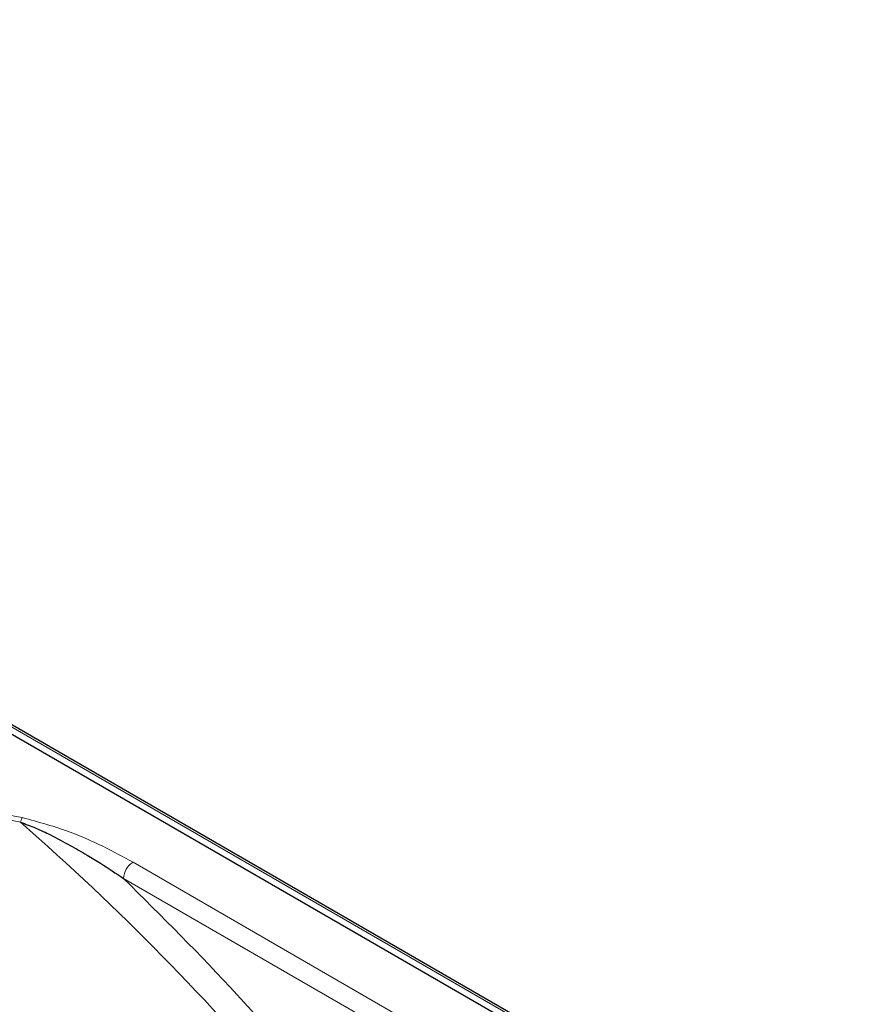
# Paper-space layout 'Blatt4' of a CAD drawing. Header units: millimetres. Extents: x 5 to 418, y 2 to 292.
# Tile 85 of 86: x 297.96 to 304.3, y 245.44 to 252.84. Entities that reach past the tile are written whole.
import ezdxf

# ---------------------------------------------------------------- set-up
doc = ezdxf.new("R2010")
doc.units = ezdxf.units.MM

psp = doc.layouts.new('Blatt4')

# ---------------------------------------------------------------- linework, layer by layer
at = {"color": 7, "linetype": 'Continuous', "lineweight": 25}
for p, q in [((304.2973, 243.8471), (288.7268, 252.8357)), ((304.2192, 243.8214), (288.6488, 252.8101))]:
    psp.add_line(p, q, dxfattribs=at)
at = {"color": 7, "linetype": 'Continuous', "lineweight": 18}
for p, q in [((288.7005, 252.8347), (304.271, 243.8461)), ((303.8431, 243.6042), (298.8162, 246.5062)), ((303.7724, 243.4818), (298.7455, 246.3837))]:
    psp.add_line(p, q, dxfattribs=at)
for centre, radius, start, end in [((285.2529, 232.2647), 19.3186, 31.4621, 48.82818), ((298.8991, 246.3767), 0.1537, 122.60548, 177.39451)]:
    psp.add_arc(centre, radius, start, end, dxfattribs=at)
for points, knots in [([(293.8357, 249.1937), (293.9287, 249.037), (294.1058, 248.7389), (294.4639, 248.3339), (294.8728, 247.983), (295.34, 247.6755), (295.8729, 247.406), (296.4818, 247.1696), (297.1829, 246.9633), (297.6993, 246.8606), (297.9708, 246.8066)], [0, 0, 0, 0, 0.1410377, 0.2683475, 0.3855262, 0.5002837, 0.6150981, 0.7323438, 0.8593359, 1, 1, 1, 1]), ([(297.9842, 246.8412), (297.7373, 246.8889), (297.2572, 246.9818), (296.5739, 247.1755), (295.9416, 247.4119), (295.3655, 247.6989), (294.8683, 248.0315), (294.4588, 248.3965), (294.1233, 248.7909), (293.9624, 249.0681), (293.8797, 249.2107)], [0, 0, 0, 0, 0.12858, 0.250087, 0.37511, 0.500001, 0.624892, 0.749914, 0.87141, 1, 1, 1, 1]), ([(297.9708, 246.8066), (297.9729, 246.8133), (297.9772, 246.8267), (297.9819, 246.8364), (297.9842, 246.8412)], [0, 0, 0, 0, 0.499999, 1, 1, 1, 1]), ([(298.8162, 246.5062), (298.6661, 246.5875), (298.4161, 246.7228), (298.1075, 246.8074), (297.9842, 246.8412)], [0, 0, 0, 0, 0.600655, 1, 1, 1, 1]), ([(298.7455, 246.3837), (299.0329, 246.0981), (299.6093, 245.5254), (300.4266, 244.5632), (301.2028, 243.5425), (301.6708, 242.8157), (301.9042, 242.4533)], [0, 0, 0, 0, 0.249327, 0.5, 0.750673, 1, 1, 1, 1])]:
    psp.add_open_spline(points, degree=3, knots=knots, dxfattribs=at)
at = {"color": 7, "linetype": 'Continuous', "lineweight": 25}
psp.add_open_spline([(297.9708, 246.8066), (298.0093, 246.7925), (298.0872, 246.7639), (298.2109, 246.705), (298.3389, 246.6362), (298.4634, 246.5648), (298.5985, 246.4827), (298.688, 246.4224), (298.7455, 246.3837)], degree=3, knots=[0, 0, 0, 0, 0.131707, 0.266427, 0.45503, 0.620819, 0.756483, 1, 1, 1, 1], dxfattribs=at)

doc.saveas('drawing.dxf')
